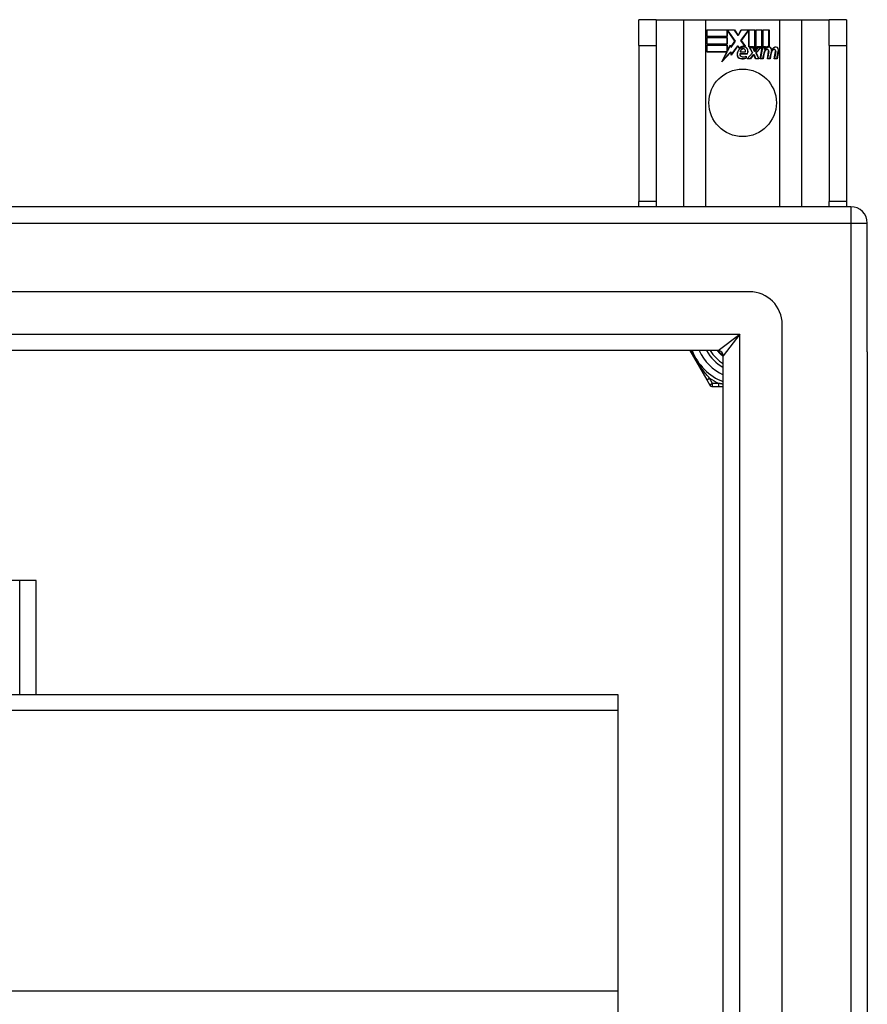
# Model space of a CAD drawing. Header units: inches. Extents: x 32 to 80, y 15.9 to 42.2.
# Tile 59 of 59: x 74.9 to 80, y 36.3 to 42.2. Entities that reach past the tile are written whole.
import ezdxf

# ---------------------------------------------------------------- set-up
doc = ezdxf.new("R2010")
doc.units = ezdxf.units.IN
doc.header["$MEASUREMENT"] = 0
doc.layers.add('Visible Edges(ANSI)', color=7, linetype='Continuous', lineweight=25)
doc.layers.add('Visible Tangent Edges(ANSI)', color=7, linetype='Continuous', lineweight=25)

msp = doc.modelspace()

# ---------------------------------------------------------------- linework, layer by layer
at = {"layer": 'Visible Edges(ANSI)'}
for p, q in [((78.7659, 42.1924), (78.6609, 42.1924)), ((78.6609, 42.0364), (78.6609, 42.1924)), ((78.7659, 42.1924), (78.7659, 42.0364)), ((78.7659, 42.1924), (78.9301, 42.1924)), ((78.9301, 42.1924), (79.0647, 42.1924)), ((79.0647, 42.1924), (79.5071, 42.1924)), ((79.5071, 42.1924), (79.6417, 42.1924)), ((79.6417, 42.1924), (79.8059, 42.1924)), ((79.8059, 42.0364), (79.8059, 42.1924)), ((79.9109, 42.1924), (79.8059, 42.1924)), ((79.9109, 42.1924), (79.9109, 42.0364)), ((79.0697, 42.1304), (79.2369, 42.1304)), ((79.0697, 42.0903), (79.0697, 42.1304)), ((79.0704, 42.1296), (79.0704, 42.091)), ((79.2365, 42.1296), (79.0704, 42.1296)), ((79.1923, 42.091), (79.1923, 42.1255)), ((79.1923, 42.1255), (79.1968, 42.1255)), ((79.193, 42.1248), (79.193, 42.0903)), ((79.1964, 42.1248), (79.193, 42.1248)), ((79.2392, 42.0625), (79.1964, 42.1248)), ((79.1968, 42.1255), (79.2401, 42.0625)), ((79.259, 42.0963), (79.2365, 42.1296)), ((79.2369, 42.1304), (79.2589, 42.0977)), ((79.2589, 42.0977), (79.2763, 42.1304)), ((79.2768, 42.1296), (79.259, 42.0963)), ((79.2758, 42.0676), (79.319, 42.1255)), ((79.2763, 42.1304), (79.3599, 42.1304)), ((79.3194, 42.1248), (79.2767, 42.0676)), ((79.3592, 42.1296), (79.2768, 42.1296)), ((79.319, 42.1255), (79.3232, 42.1255)), ((79.3224, 42.1248), (79.3194, 42.1248)), ((79.3224, 42.0293), (79.3224, 42.1248)), ((79.3232, 42.1255), (79.3232, 42.0301)), ((79.3592, 42.0109), (79.3592, 42.1296)), ((79.3599, 42.1304), (79.3599, 42.0072)), ((79.3652, 42.0164), (79.3652, 42.1304)), ((79.3652, 42.1304), (79.4023, 42.1304)), ((79.3659, 42.1296), (79.3659, 42.0187)), ((79.4015, 42.1296), (79.3659, 42.1296)), ((79.4015, 42.0301), (79.4015, 42.1296)), ((79.4023, 42.1304), (79.4023, 42.0293)), ((79.4075, 42.0293), (79.4075, 42.1304)), ((79.4075, 42.1304), (79.4447, 42.1304)), ((79.4083, 42.1296), (79.4083, 42.0301)), ((79.4439, 42.1296), (79.4083, 42.1296)), ((79.4439, 42.0318), (79.4439, 42.1296)), ((79.4447, 42.1304), (79.4447, 42.031)), ((79.193, 42.0903), (79.0697, 42.0903)), ((79.0697, 42.0449), (79.0697, 42.085)), ((79.0697, 42.085), (79.193, 42.085)), ((79.0704, 42.091), (79.1923, 42.091)), ((79.0704, 42.0843), (79.0704, 42.0456)), ((79.1923, 42.0843), (79.0704, 42.0843)), ((79.1923, 42.0456), (79.1923, 42.0843)), ((79.193, 42.085), (79.193, 42.0449)), ((79.2401, 42.0625), (79.2142, 42.0256)), ((79.2146, 42.0274), (79.2392, 42.0625)), ((79.3009, 42.0314), (79.2758, 42.0676)), ((79.2767, 42.0676), (79.3025, 42.0303)), ((78.6609, 42.0364), (78.6609, 41.0984)), ((78.7659, 42.0364), (78.7659, 41.0984)), ((79.193, 42.0449), (79.0697, 42.0449)), ((79.0697, 42.0393), (79.193, 42.0393)), ((79.0697, 41.9991), (79.0697, 42.0393)), ((79.0704, 42.0456), (79.1923, 42.0456)), ((79.1923, 42.0385), (79.0704, 42.0385)), ((79.0704, 42.0385), (79.0704, 41.9999)), ((79.1923, 42.004), (79.1923, 42.0385)), ((79.1943, 42.004), (79.1923, 42.004)), ((79.193, 42.0393), (79.193, 42.0048)), ((79.193, 42.0048), (79.1938, 42.0048)), ((79.1938, 42.0048), (79.2122, 42.04)), ((79.2118, 42.0378), (79.1943, 42.004)), ((79.2142, 42.0256), (79.2118, 42.0378)), ((79.2122, 42.04), (79.2146, 42.0274)), ((79.2564, 42.0346), (79.2172, 41.9795)), ((79.2176, 41.9815), (79.2565, 42.0359)), ((79.2651, 42.0201), (79.2564, 42.0346)), ((79.2565, 42.0359), (79.2653, 42.0213)), ((79.3505, 42.0293), (79.3224, 42.0293)), ((79.3232, 42.0301), (79.351, 42.0301)), ((79.3445, 41.9924), (79.3273, 42.0258)), ((79.3273, 42.0258), (79.3475, 42.0258)), ((79.3285, 42.025), (79.3455, 41.9923)), ((79.3471, 42.025), (79.3285, 42.025)), ((79.3568, 42.002), (79.3471, 42.025)), ((79.3475, 42.0258), (79.3573, 42.0028)), ((79.3599, 42.0072), (79.3505, 42.0293)), ((79.351, 42.0301), (79.3592, 42.0109)), ((79.3603, 42.002), (79.3568, 42.002)), ((79.3573, 42.0028), (79.3599, 42.0028)), ((79.3599, 42.0028), (79.3766, 42.0258)), ((79.377, 42.025), (79.3603, 42.002)), ((79.3746, 42.0293), (79.3652, 42.0164)), ((79.3658, 41.9927), (79.3953, 42.025)), ((79.3659, 42.0187), (79.3742, 42.0301)), ((79.397, 42.0258), (79.3667, 41.9926)), ((79.3742, 42.0301), (79.4015, 42.0301)), ((79.4023, 42.0293), (79.3746, 42.0293)), ((79.3766, 42.0258), (79.397, 42.0258)), ((79.3953, 42.025), (79.377, 42.025)), ((79.3922, 41.9575), (79.4042, 42.0258)), ((79.4048, 42.025), (79.3931, 41.9583)), ((79.4042, 42.0258), (79.4184, 42.0258)), ((79.4176, 42.025), (79.4048, 42.025)), ((79.4229, 42.0293), (79.4075, 42.0293)), ((79.4083, 42.0301), (79.4237, 42.0301)), ((79.4166, 42.013), (79.4176, 42.025)), ((79.4214, 42.013), (79.4166, 42.013)), ((79.4184, 42.0258), (79.4174, 42.0138)), ((79.4174, 42.0138), (79.421, 42.0138)), ((79.4223, 42.0216), (79.4229, 42.0293)), ((79.4237, 42.0301), (79.4232, 42.0236)), ((79.4345, 41.9575), (79.4422, 42.0006)), ((79.4429, 42.0005), (79.4354, 41.9583)), ((79.4765, 41.9575), (79.4841, 42.0006)), ((79.4849, 42.0005), (79.4774, 41.9583)), ((79.4924, 41.9583), (79.5006, 42.0005)), ((79.5014, 42.0004), (79.493, 41.9575)), ((79.8059, 42.0364), (79.8059, 41.0984)), ((79.9109, 42.0364), (79.9109, 41.0984)), ((79.1909, 41.9991), (79.0697, 41.9991)), ((79.0704, 41.9999), (79.1921, 41.9999)), ((79.1599, 41.9395), (79.1909, 41.9991)), ((79.2147, 41.9973), (79.1599, 41.9395)), ((79.1921, 41.9999), (79.163, 41.9439)), ((79.163, 41.9439), (79.2152, 41.9989)), ((79.2172, 41.9795), (79.2147, 41.9973)), ((79.2152, 41.9989), (79.2176, 41.9815)), ((79.269, 41.9879), (79.3148, 41.9879)), ((79.3153, 41.9871), (79.2695, 41.9871)), ((79.3019, 41.9976), (79.2706, 41.9976)), ((79.2714, 41.9984), (79.3014, 41.9984)), ((79.3063, 41.9614), (79.3063, 41.971)), ((79.307, 41.9721), (79.307, 41.9609)), ((79.3138, 41.9575), (79.3445, 41.9924)), ((79.334, 41.9575), (79.3138, 41.9575)), ((79.3455, 41.9923), (79.3155, 41.9583)), ((79.3155, 41.9583), (79.3337, 41.9583)), ((79.3337, 41.9583), (79.3505, 41.9826)), ((79.3509, 41.9819), (79.334, 41.9575)), ((79.3505, 41.9826), (79.3544, 41.9826)), ((79.3539, 41.9819), (79.3509, 41.9819)), ((79.3633, 41.9575), (79.3539, 41.9819)), ((79.3544, 41.9826), (79.3638, 41.9583)), ((79.3835, 41.9575), (79.3633, 41.9575)), ((79.3638, 41.9583), (79.3824, 41.9583)), ((79.3824, 41.9583), (79.3658, 41.9927)), ((79.3667, 41.9926), (79.3835, 41.9575)), ((79.4087, 41.9575), (79.3922, 41.9575)), ((79.3931, 41.9583), (79.408, 41.9583)), ((79.408, 41.9583), (79.4129, 41.9858)), ((79.4136, 41.9856), (79.4087, 41.9575)), ((79.451, 41.9575), (79.4345, 41.9575)), ((79.4354, 41.9583), (79.4504, 41.9583)), ((79.4504, 41.9583), (79.4553, 41.9858)), ((79.456, 41.9856), (79.451, 41.9575)), ((79.493, 41.9575), (79.4765, 41.9575)), ((79.4774, 41.9583), (79.4924, 41.9583)), ((79.9369, 41.0674), (32.1349, 41.0674)), ((78.6609, 41.0674), (78.6609, 41.0984)), ((78.7659, 41.0984), (78.7659, 41.0674)), ((79.8059, 41.0674), (79.8059, 41.0984)), ((79.9109, 41.0984), (79.9109, 41.0674)), ((80.0359, 40.1934), (80.0359, 40.9684)), ((79.3272, 40.5556), (32.7445, 40.5556)), ((79.5241, 17.776), (79.5241, 40.3587)), ((79.1387, 40.2012), (32.933, 40.2012)), ((78.9688, 40.2012), (79.0697, 40.0264)), ((79.1697, 17.9645), (79.1697, 40.1702)), ((80.0359, 40.1934), (80.0359, 17.9414)), ((79.0697, 40.0264), (79.0881, 39.9945)), ((79.1052, 39.9847), (79.142, 39.9847)), ((79.142, 39.9847), (79.1697, 39.9847)), ((74.9369, 38.8174), (74.5359, 38.8174)), ((75.0359, 38.8174), (74.9369, 38.8174)), ((75.0359, 38.1324), (75.0359, 38.8174)), ((42.5359, 38.1324), (78.5359, 38.1324)), ((78.5359, 38.1324), (78.5359, 38.0392)), ((78.5359, 38.0392), (78.5359, 36.347)), ((78.5359, 36.347), (78.5359, 36.1901))]:
    msp.add_line(p, q, dxfattribs=at)
at = {"layer": 'Visible Edges(ANSI)', "flags": 128}
for points in [[(79.1697, 40.1658), (79.1681, 40.1671), (79.1664, 40.1684), (79.1648, 40.1697), (79.1632, 40.1711), (79.1616, 40.1724), (79.16, 40.1738), (79.1585, 40.1752), (79.1569, 40.1766), (79.1554, 40.178), (79.1539, 40.1794), (79.1524, 40.1809), (79.1509, 40.1824), (79.1494, 40.1838), (79.1479, 40.1854), (79.1465, 40.1869), (79.1451, 40.1884), (79.1437, 40.19), (79.1423, 40.1915), (79.1409, 40.1931), (79.1396, 40.1947), (79.1382, 40.1963), (79.1369, 40.1979), (79.1356, 40.1996), (79.1343, 40.2012)], [(79.137, 40.2012), (79.1382, 40.1998), (79.1394, 40.1983), (79.1407, 40.1969), (79.1419, 40.1955), (79.1432, 40.1941), (79.1445, 40.1927), (79.1458, 40.1913), (79.1471, 40.1899), (79.1484, 40.1886), (79.1497, 40.1872), (79.1511, 40.1859), (79.1524, 40.1846), (79.1538, 40.1833), (79.1552, 40.182), (79.1566, 40.1807), (79.158, 40.1795), (79.1594, 40.1782), (79.1609, 40.177), (79.1623, 40.1758), (79.1638, 40.1746), (79.1652, 40.1734), (79.1667, 40.1722), (79.1682, 40.1711), (79.1697, 40.1699)]]:
    msp.add_lwpolyline(points, dxfattribs=at)
at = {"layer": 'Visible Edges(ANSI)'}
msp.add_circle((79.2859, 41.6924), 0.203, dxfattribs=at)
for centre, radius, start, end in [((79.302, 41.9811), 0.0498, 134.16843, 176.56465), ((79.302, 41.9811), 0.049, 134.16843, 176.56465), ((79.2933, 41.99), 0.0412, 77.07905, 133.17854), ((79.2933, 41.99), 0.042, 79.6582, 131.91395), ((79.2933, 41.99), 0.0374, 80.40854, 134.16843), ((79.2933, 41.99), 0.0366, 80.36041, 134.16843), ((79.2923, 41.9958), 0.0217, 109.37968, 175.22603), ((79.2923, 41.9958), 0.021, 109.37968, 172.99755), ((79.2898, 42.0027), 0.0144, 51.16516, 109.37968), ((79.2898, 42.0027), 0.0137, 51.16516, 109.37968), ((79.2909, 42.0041), 0.0119, 331.45471, 51.16516), ((79.2909, 42.0041), 0.0127, 329.42104, 51.16516), ((79.2979, 42.0079), 0.019, 23.84447, 85.08017), ((79.2979, 42.0079), 0.0183, 23.84447, 85.17574), ((79.2831, 42.0014), 0.0345, 336.96432, 23.84447), ((79.2831, 42.0014), 0.0353, 336.15553, 23.84447), ((79.4709, 41.9755), 0.0589, 147.59924, 170), ((79.4709, 41.9755), 0.0581, 147.59924, 170), ((79.4463, 41.9976), 0.03, 89.47765, 147.41137), ((79.4351, 41.9982), 0.0165, 96.03001, 147.59924), ((79.4463, 41.9976), 0.0293, 89.47765, 148.21233), ((79.4351, 41.9982), 0.0157, 96.03001, 147.59924), ((79.444, 42.001), 0.03, 88.79525, 136.5849), ((79.444, 42.001), 0.0307, 90.22218, 132.73389), ((79.4342, 42.0064), 0.00825, 23.55712, 96.03001), ((79.4342, 42.0064), 0.0075, 23.55712, 96.03001), ((79.427, 42.0033), 0.0154, 350, 23.55712), ((79.427, 42.0033), 0.0161, 350, 23.55712), ((79.4464, 42.0149), 0.0127, 16.9928, 89.47765), ((79.4464, 42.0149), 0.0119, 16.9928, 89.47765), ((79.5134, 41.9764), 0.0589, 148.55241, 170.82038), ((79.5134, 41.9764), 0.0581, 148.55841, 170.82565), ((79.4241, 42.0081), 0.0353, 357.77691, 16.9928), ((79.4241, 42.0081), 0.036, 3.6169, 16.9928), ((79.4876, 41.9969), 0.0299, 89.6788, 160.8136), ((79.4876, 41.9969), 0.0307, 89.6788, 153.95078), ((79.4771, 41.9982), 0.0165, 96.10268, 147.63011), ((79.4771, 41.9982), 0.0157, 96.10268, 147.60833), ((79.4762, 42.0064), 0.00825, 23.54875, 96.10268), ((79.4762, 42.0064), 0.0075, 23.54875, 96.10268), ((79.469, 42.0033), 0.0154, 349.9922, 23.54875), ((79.469, 42.0033), 0.0161, 350.00762, 23.54875), ((79.4877, 42.0145), 0.0131, 18.47479, 89.6788), ((79.4877, 42.0145), 0.0124, 18.47479, 89.6788), ((79.466, 42.0072), 0.0353, 349, 18.47479), ((79.466, 42.0072), 0.036, 349, 18.47479), ((79.2769, 41.9827), 0.0247, 176.56465, 261.56052), ((79.2769, 41.9827), 0.0239, 176.56465, 261.56052), ((79.2811, 41.9837), 0.0127, 160.99073, 244.67838), ((79.2811, 41.9837), 0.012, 163.52609, 244.67838), ((79.2844, 42.0333), 0.0759, 261.56052, 287.33425), ((79.2844, 42.0333), 0.0751, 261.56052, 286.91414), ((79.2923, 42.0076), 0.0391, 244.67838, 290.92418), ((79.2923, 42.0076), 0.0384, 244.67838, 292.56091), ((79.9369, 40.9684), 0.099, 0, 90), ((79.3272, 40.3587), 0.1969, 0, 90), ((79.2859, 40.3174), 0.3248, 200.95139, 249.04861), ((79.2859, 40.3174), 0.2264, 210.86677, 239.13323), ((79.1387, 40.1702), 0.031, 0, 90), ((79.1052, 40.0044), 0.0197, 210, 270)]:
    msp.add_arc(centre, radius, start, end, dxfattribs=at)
at = {"layer": 'Visible Tangent Edges(ANSI)'}
for p, q in [((78.9301, 42.1924), (78.9301, 41.0674)), ((79.0647, 41.0674), (79.0647, 42.1924)), ((79.5071, 42.1924), (79.5071, 41.0674)), ((79.6417, 41.0674), (79.6417, 42.1924)), ((78.6609, 42.0364), (78.7659, 42.0364)), ((79.8059, 42.0364), (79.9109, 42.0364)), ((78.7659, 41.0984), (78.6609, 41.0984)), ((79.9109, 41.0984), (79.8059, 41.0984)), ((79.9369, 41.0674), (79.9369, 40.9684)), ((32.1349, 40.9684), (79.9369, 40.9684)), ((79.9369, 40.9684), (79.9369, 17.1664)), ((79.9369, 40.9684), (80.0359, 40.9684)), ((32.803, 40.3002), (79.2687, 40.3002)), ((79.1387, 40.2012), (79.2687, 40.3002)), ((79.2687, 40.3002), (79.1697, 40.1702)), ((79.2687, 17.8345), (79.2687, 40.3002)), ((79.0697, 40.0264), (79.0868, 40.0363)), ((79.1052, 40.0044), (79.0868, 40.0363)), ((79.1052, 40.0044), (79.0881, 39.9945)), ((79.1052, 39.9847), (79.1052, 40.0044)), ((79.142, 40.0044), (79.1052, 40.0044)), ((79.142, 39.9847), (79.142, 40.0044)), ((74.9369, 38.1324), (74.9369, 38.8174)), ((42.5359, 38.0392), (78.5359, 38.0392)), ((78.5359, 36.347), (42.5359, 36.347))]:
    msp.add_line(p, q, dxfattribs=at)
at = {"layer": 'Visible Tangent Edges(ANSI)', "flags": 128}
for points in [[(79.0868, 40.0363), (79.0817, 40.042), (79.0766, 40.0479), (79.0715, 40.0539), (79.0664, 40.0599), (79.0613, 40.0661), (79.0563, 40.0724), (79.0512, 40.0788), (79.0463, 40.0853), (79.0413, 40.0919), (79.0364, 40.0986), (79.0316, 40.1054), (79.0268, 40.1123), (79.0221, 40.1193), (79.0174, 40.1264), (79.0128, 40.1336), (79.0083, 40.1409), (79.0039, 40.1483), (78.9996, 40.1558), (78.9954, 40.1633), (78.9912, 40.1709), (78.9873, 40.1785), (78.9834, 40.1861), (78.9797, 40.1936), (78.976, 40.2012)], [(79.1697, 39.9991), (79.1686, 39.9993), (79.1674, 39.9995), (79.1662, 39.9997), (79.165, 39.9999), (79.1639, 40.0001), (79.1627, 40.0003), (79.1615, 40.0005), (79.1604, 40.0008), (79.1592, 40.001), (79.158, 40.0012), (79.1569, 40.0014), (79.1557, 40.0016), (79.1546, 40.0019), (79.1534, 40.0021), (79.1523, 40.0023), (79.1511, 40.0025), (79.15, 40.0028), (79.1488, 40.003), (79.1477, 40.0032), (79.1465, 40.0035), (79.1454, 40.0037), (79.1443, 40.0039), (79.1431, 40.0042), (79.142, 40.0044)]]:
    msp.add_lwpolyline(points, dxfattribs=at)
at = {"layer": 'Visible Tangent Edges(ANSI)'}
for radius, start, end in [(0.2854, 204.01003, 245.98997), (0.2461, 208.1642, 241.8358), (0.3445, 234.69133, 245.30867)]:
    msp.add_arc((79.2859, 40.3174), radius, start, end, dxfattribs=at)

doc.saveas('drawing.dxf')
